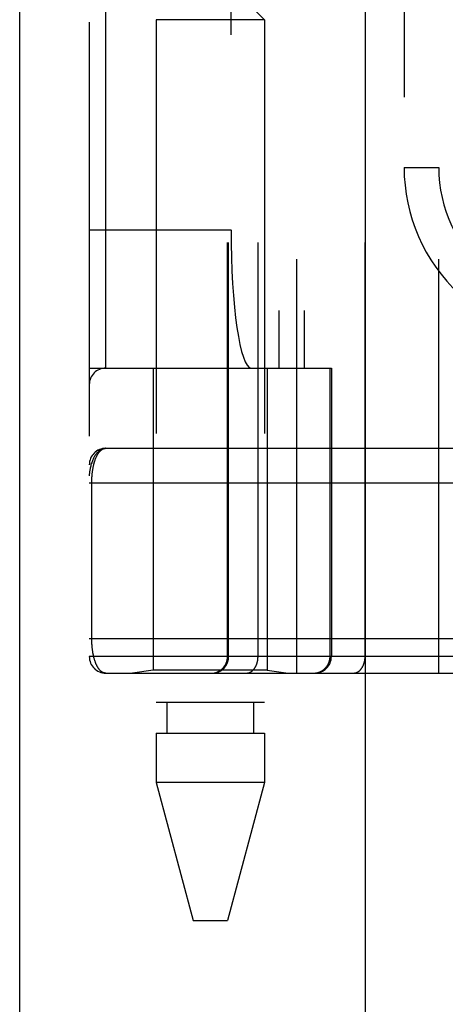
# Model space of a CAD drawing. Header units: inches. Extents: x 0 to 136, y 0 to 88.
# Tile 21 of 60: x 28.297 to 29.066, y 27.547 to 29.326. Entities that reach past the tile are written whole.
import ezdxf

# ---------------------------------------------------------------- set-up
doc = ezdxf.new("R2010")
doc.units = ezdxf.units.IN
doc.header["$LTSCALE"] = 7.48
doc.header["$MEASUREMENT"] = 0
doc.linetypes.add('HIDDEN', pattern=[0.2, 0.1, -0.1])
doc.layers.get('0').update_dxf_attribs({"linetype": 'CONTINUOUS'})
doc.layers.add('DOOR_ASSEMBLY', color=7, linetype='CONTINUOUS')

msp = doc.modelspace()

# ---------------------------------------------------------------- linework, layer by layer
at = {"color": 3, "linetype": 'Continuous'}
msp.add_line((28.297, 24.8219), (28.297, 63.8257), dxfattribs=at)
at = {"layer": 'DOOR_ASSEMBLY', "color": 3, "linetype": 'Continuous'}
msp.add_line((28.922, 25.0719), (28.922, 60.4219), dxfattribs=at)
at = {"layer": 'DOOR_ASSEMBLY', "color": 8, "linetype": 'HIDDEN'}
for p, q in [((28.7978, 28.1456), (28.7978, 30.8481)), ((29.0543, 28.1456), (29.0543, 30.8481)), ((28.4228, 30.8181), (28.4228, 28.1756)), ((28.6727, 28.1756), (28.6727, 30.8181)), ((28.6747, 28.1756), (28.6747, 30.8181)), ((28.7278, 28.1756), (28.7278, 30.8181)), ((28.9213, 28.1756), (28.9213, 30.8181)), ((28.4528, 28.6969), (28.4528, 30.2969)), ((28.7653, 30.2969), (28.7653, 28.6969)), ((28.8112, 30.2969), (28.8112, 28.6969)), ((28.6789, 30.0469), (28.6789, 28.9469)), ((28.9918, 29.9344), (28.9918, 29.0594)), ((28.7095, 29.3564), (28.7395, 29.3264)), ((28.5435, 29.3264), (28.5435, 28.0925)), ((28.7395, 29.3264), (28.5435, 29.3264)), ((28.7395, 29.3264), (28.7395, 28.0925)), ((28.9918, 29.0594), (29.0543, 29.0594)), ((28.4228, 28.9469), (28.6789, 28.9469)), ((28.4228, 28.6969), (28.8603, 28.6969)), ((28.5385, 28.6969), (28.5385, 28.1509)), ((28.7445, 28.6969), (28.7445, 28.1509)), ((28.858, 28.1756), (28.858, 28.6969)), ((28.8603, 28.6969), (28.8603, 28.1756)), ((28.4528, 28.5519), (29.3265, 28.5519)), ((28.4228, 28.4894), (29.3265, 28.4894)), ((28.4274, 28.2073), (28.4274, 28.4894)), ((28.4228, 28.2081), (29.3265, 28.2081)), ((29.0882, 28.1756), (28.4228, 28.1756)), ((28.5385, 28.1509), (28.501, 28.1456)), ((28.7445, 28.1509), (28.5385, 28.1509)), ((28.7445, 28.1509), (28.782, 28.1456)), ((28.4528, 28.1456), (29.3265, 28.1456)), ((28.7395, 28.0925), (28.5435, 28.0925)), ((28.5632, 28.0925), (28.5632, 28.0374)), ((28.7198, 28.0925), (28.7198, 28.0374)), ((28.5435, 28.0374), (28.7395, 28.0374)), ((28.5435, 28.0374), (28.5435, 27.9479)), ((28.7395, 28.0374), (28.7395, 27.9479)), ((28.5435, 27.9479), (28.6103, 27.6988)), ((28.7395, 27.9479), (28.5435, 27.9479)), ((28.7395, 27.9479), (28.6728, 27.6988)), ((28.6103, 27.6988), (28.6728, 27.6988))]:
    msp.add_line(p, q, dxfattribs=at)
for points in [[(28.4528, 28.5519), (28.4521, 28.5519), (28.4514, 28.5518), (28.4508, 28.5518), (28.4501, 28.5517), (28.4494, 28.5516), (28.4487, 28.5514), (28.448, 28.5512), (28.4473, 28.551), (28.4466, 28.5508), (28.4459, 28.5505), (28.4452, 28.5502), (28.4445, 28.5499), (28.4438, 28.5495), (28.4431, 28.5491), (28.4424, 28.5487), (28.4417, 28.5482), (28.441, 28.5476), (28.4403, 28.5471), (28.4396, 28.5465), (28.4388, 28.5458), (28.4381, 28.5451), (28.4374, 28.5444), (28.4367, 28.5436), (28.436, 28.5428), (28.4353, 28.5419), (28.4346, 28.5409), (28.4339, 28.5399), (28.4332, 28.5388), (28.4325, 28.5377), (28.4318, 28.5365), (28.4311, 28.5352), (28.4305, 28.5339), (28.4298, 28.5324), (28.4291, 28.5309), (28.4285, 28.5293), (28.4278, 28.5276), (28.4272, 28.5257), (28.4265, 28.5238), (28.4259, 28.5218), (28.4254, 28.5197), (28.4249, 28.5178), (28.4245, 28.516), (28.4242, 28.5144), (28.4239, 28.5128), (28.4237, 28.5114), (28.4235, 28.5101), (28.4233, 28.509), (28.4232, 28.5079), (28.4231, 28.507), (28.423, 28.5061), (28.4229, 28.5052), (28.4229, 28.5045), (28.4228, 28.5038), (28.4228, 28.5031), (28.4228, 28.5025), (28.4228, 28.5019)], [(28.4274, 28.4894), (28.4274, 28.4902), (28.4274, 28.491), (28.4274, 28.4918), (28.4274, 28.4927), (28.4274, 28.4935), (28.4275, 28.4943), (28.4275, 28.4951), (28.4275, 28.496), (28.4275, 28.4968), (28.4276, 28.4976), (28.4276, 28.4985), (28.4277, 28.4993), (28.4277, 28.5002), (28.4278, 28.501), (28.4278, 28.5019), (28.4279, 28.5027), (28.428, 28.5036), (28.4281, 28.5044), (28.4282, 28.5053), (28.4282, 28.5062), (28.4283, 28.5071), (28.4284, 28.5079), (28.4285, 28.5088), (28.4287, 28.5097), (28.4288, 28.5106), (28.4289, 28.5115), (28.429, 28.5124), (28.4292, 28.5133), (28.4293, 28.5141), (28.4295, 28.515), (28.4296, 28.5159), (28.4298, 28.5168), (28.4299, 28.5177), (28.4301, 28.5185), (28.4303, 28.5194), (28.4305, 28.5203), (28.4307, 28.5211), (28.4308, 28.522), (28.4311, 28.5228), (28.4313, 28.5237), (28.4315, 28.5245), (28.4317, 28.5254), (28.4319, 28.5262), (28.4322, 28.527), (28.4324, 28.5278), (28.4327, 28.5287), (28.4329, 28.5295), (28.4332, 28.5303), (28.4335, 28.5311), (28.4337, 28.5318), (28.434, 28.5326), (28.4343, 28.5334), (28.4346, 28.5342), (28.4349, 28.5349), (28.4352, 28.5357), (28.4356, 28.5364), (28.4359, 28.5371), (28.4362, 28.5378), (28.4366, 28.5385), (28.437, 28.5392), (28.4373, 28.5399), (28.4377, 28.5406), (28.4381, 28.5412), (28.4385, 28.5419), (28.4389, 28.5425), (28.4393, 28.5431), (28.4397, 28.5437), (28.4401, 28.5443), (28.4405, 28.5448), (28.441, 28.5454), (28.4414, 28.5459), (28.4419, 28.5464), (28.4423, 28.5469), (28.4428, 28.5474), (28.4433, 28.5478), (28.4438, 28.5483), (28.4443, 28.5487), (28.4448, 28.5491), (28.4453, 28.5494), (28.4458, 28.5498), (28.4464, 28.5501), (28.4469, 28.5504), (28.4475, 28.5507), (28.448, 28.5509), (28.4486, 28.5511), (28.4492, 28.5513), (28.4497, 28.5515), (28.4503, 28.5516), (28.4509, 28.5517), (28.4515, 28.5518), (28.4522, 28.5519), (28.4528, 28.5519)], [(28.4528, 28.1456), (28.4522, 28.1457), (28.4516, 28.1457), (28.451, 28.1458), (28.4504, 28.1459), (28.4498, 28.146), (28.4492, 28.1462), (28.4487, 28.1463), (28.4481, 28.1466), (28.4476, 28.1468), (28.447, 28.147), (28.4465, 28.1473), (28.446, 28.1476), (28.4455, 28.148), (28.445, 28.1483), (28.4445, 28.1487), (28.444, 28.1491), (28.4435, 28.1495), (28.443, 28.1499), (28.4426, 28.1504), (28.4421, 28.1509), (28.4417, 28.1513), (28.4412, 28.1518), (28.4408, 28.1524), (28.4404, 28.1529), (28.4399, 28.1535), (28.4395, 28.154), (28.4391, 28.1546), (28.4387, 28.1552), (28.4384, 28.1558), (28.438, 28.1565), (28.4376, 28.1571), (28.4372, 28.1577), (28.4369, 28.1584), (28.4365, 28.1591), (28.4362, 28.1598), (28.4359, 28.1605), (28.4355, 28.1612), (28.4352, 28.1619), (28.4349, 28.1626), (28.4346, 28.1634), (28.4343, 28.1641), (28.434, 28.1649), (28.4338, 28.1656), (28.4335, 28.1664), (28.4332, 28.1672), (28.433, 28.1679), (28.4327, 28.1687), (28.4325, 28.1695), (28.4322, 28.1703), (28.432, 28.1711), (28.4318, 28.1719), (28.4315, 28.1728), (28.4313, 28.1736), (28.4311, 28.1744), (28.4309, 28.1752), (28.4307, 28.1761), (28.4305, 28.1769), (28.4304, 28.1778), (28.4302, 28.1786), (28.43, 28.1794), (28.4298, 28.1803), (28.4297, 28.1812), (28.4295, 28.182), (28.4294, 28.1829), (28.4292, 28.1837), (28.4291, 28.1846), (28.429, 28.1855), (28.4289, 28.1863), (28.4287, 28.1872), (28.4286, 28.1881), (28.4285, 28.1889), (28.4284, 28.1898), (28.4283, 28.1906), (28.4282, 28.1915), (28.4281, 28.1923), (28.4281, 28.1932), (28.428, 28.194), (28.4279, 28.1949), (28.4278, 28.1957), (28.4278, 28.1966), (28.4277, 28.1974), (28.4277, 28.1982), (28.4276, 28.199), (28.4276, 28.1999), (28.4275, 28.2007), (28.4275, 28.2015), (28.4275, 28.2023), (28.4275, 28.2032), (28.4274, 28.204), (28.4274, 28.2048), (28.4274, 28.2056), (28.4274, 28.2065), (28.4274, 28.2073)], [(28.645, 28.1456), (28.6457, 28.1456), (28.6463, 28.1457), (28.647, 28.1457), (28.6476, 28.1458), (28.6483, 28.1458), (28.6489, 28.1459), (28.6495, 28.146), (28.6502, 28.1461), (28.6508, 28.1462), (28.6515, 28.1463), (28.6521, 28.1465), (28.6527, 28.1467), (28.6533, 28.1468), (28.654, 28.147), (28.6546, 28.1472), (28.6552, 28.1474), (28.6558, 28.1477), (28.6564, 28.1479), (28.657, 28.1482), (28.6576, 28.1484), (28.6582, 28.1487), (28.6587, 28.149), (28.6593, 28.1493), (28.6599, 28.1497), (28.6604, 28.15), (28.661, 28.1503), (28.6615, 28.1507), (28.6621, 28.1511), (28.6626, 28.1514), (28.6631, 28.1518), (28.6636, 28.1522), (28.6641, 28.1527), (28.6646, 28.1531), (28.6651, 28.1535), (28.6656, 28.154), (28.666, 28.1544), (28.6665, 28.1549), (28.6669, 28.1554), (28.6673, 28.1559), (28.6678, 28.1564), (28.6682, 28.1569), (28.6686, 28.1574), (28.669, 28.1579), (28.6693, 28.1584), (28.6697, 28.159), (28.6701, 28.1595), (28.6704, 28.1601), (28.6707, 28.1606), (28.6711, 28.1612), (28.6714, 28.1618), (28.6717, 28.1624), (28.6719, 28.163), (28.6722, 28.1636), (28.6725, 28.1642), (28.6727, 28.1648), (28.6729, 28.1654), (28.6731, 28.166), (28.6733, 28.1666), (28.6735, 28.1672), (28.6737, 28.1679), (28.6739, 28.1685), (28.674, 28.1691), (28.6741, 28.1698), (28.6743, 28.1704), (28.6744, 28.1711), (28.6745, 28.1717), (28.6745, 28.1724), (28.6746, 28.173), (28.6746, 28.1737), (28.6747, 28.1743), (28.6747, 28.175), (28.6747, 28.1756)], [(28.7066, 28.1456), (28.707, 28.1456), (28.7075, 28.1457), (28.708, 28.1457), (28.7084, 28.1458), (28.7089, 28.1458), (28.7093, 28.1459), (28.7098, 28.146), (28.7102, 28.1461), (28.7107, 28.1462), (28.7112, 28.1463), (28.7116, 28.1465), (28.7121, 28.1467), (28.7125, 28.1468), (28.7129, 28.147), (28.7134, 28.1472), (28.7138, 28.1474), (28.7143, 28.1477), (28.7147, 28.1479), (28.7151, 28.1482), (28.7155, 28.1484), (28.7159, 28.1487), (28.7164, 28.149), (28.7168, 28.1493), (28.7172, 28.1497), (28.7176, 28.15), (28.718, 28.1503), (28.7184, 28.1507), (28.7187, 28.1511), (28.7191, 28.1514), (28.7195, 28.1518), (28.7198, 28.1522), (28.7202, 28.1527), (28.7206, 28.1531), (28.7209, 28.1535), (28.7212, 28.154), (28.7216, 28.1544), (28.7219, 28.1549), (28.7222, 28.1554), (28.7225, 28.1559), (28.7228, 28.1564), (28.7231, 28.1569), (28.7234, 28.1574), (28.7237, 28.1579), (28.7239, 28.1584), (28.7242, 28.159), (28.7245, 28.1595), (28.7247, 28.1601), (28.7249, 28.1606), (28.7252, 28.1612), (28.7254, 28.1618), (28.7256, 28.1624), (28.7258, 28.163), (28.726, 28.1636), (28.7262, 28.1642), (28.7263, 28.1648), (28.7265, 28.1654), (28.7267, 28.166), (28.7268, 28.1666), (28.7269, 28.1672), (28.7271, 28.1679), (28.7272, 28.1685), (28.7273, 28.1691), (28.7274, 28.1698), (28.7275, 28.1704), (28.7275, 28.1711), (28.7276, 28.1717), (28.7277, 28.1724), (28.7277, 28.173), (28.7277, 28.1737), (28.7278, 28.1743), (28.7278, 28.175), (28.7278, 28.1756)], [(28.8283, 28.1456), (28.8289, 28.1456), (28.8296, 28.1457), (28.8302, 28.1457), (28.8309, 28.1458), (28.8315, 28.1458), (28.8321, 28.1459), (28.8328, 28.146), (28.8334, 28.1461), (28.8341, 28.1462), (28.8347, 28.1463), (28.8353, 28.1465), (28.836, 28.1467), (28.8366, 28.1468), (28.8372, 28.147), (28.8378, 28.1472), (28.8384, 28.1474), (28.839, 28.1477), (28.8396, 28.1479), (28.8402, 28.1482), (28.8408, 28.1484), (28.8414, 28.1487), (28.842, 28.149), (28.8425, 28.1493), (28.8431, 28.1497), (28.8437, 28.15), (28.8442, 28.1503), (28.8448, 28.1507), (28.8453, 28.1511), (28.8458, 28.1514), (28.8463, 28.1518), (28.8468, 28.1522), (28.8473, 28.1527), (28.8478, 28.1531), (28.8483, 28.1535), (28.8488, 28.154), (28.8493, 28.1544), (28.8497, 28.1549), (28.8502, 28.1554), (28.8506, 28.1559), (28.851, 28.1564), (28.8514, 28.1569), (28.8518, 28.1574), (28.8522, 28.1579), (28.8526, 28.1584), (28.8529, 28.159), (28.8533, 28.1595), (28.8536, 28.1601), (28.854, 28.1606), (28.8543, 28.1612), (28.8546, 28.1618), (28.8549, 28.1624), (28.8552, 28.163), (28.8554, 28.1636), (28.8557, 28.1642), (28.8559, 28.1648), (28.8562, 28.1654), (28.8564, 28.166), (28.8566, 28.1666), (28.8568, 28.1672), (28.8569, 28.1679), (28.8571, 28.1685), (28.8572, 28.1691), (28.8574, 28.1698), (28.8575, 28.1704), (28.8576, 28.1711), (28.8577, 28.1717), (28.8578, 28.1724), (28.8578, 28.173), (28.8579, 28.1737), (28.8579, 28.1743), (28.8579, 28.175), (28.858, 28.1756)], [(28.9001, 28.1456), (28.9006, 28.1456), (28.901, 28.1457), (28.9015, 28.1457), (28.902, 28.1458), (28.9024, 28.1458), (28.9029, 28.1459), (28.9033, 28.146), (28.9038, 28.1461), (28.9042, 28.1462), (28.9047, 28.1463), (28.9051, 28.1465), (28.9056, 28.1467), (28.906, 28.1468), (28.9065, 28.147), (28.9069, 28.1472), (28.9074, 28.1474), (28.9078, 28.1477), (28.9082, 28.1479), (28.9086, 28.1482), (28.9091, 28.1484), (28.9095, 28.1487), (28.9099, 28.149), (28.9103, 28.1493), (28.9107, 28.1497), (28.9111, 28.15), (28.9115, 28.1503), (28.9119, 28.1507), (28.9123, 28.1511), (28.9126, 28.1514), (28.913, 28.1518), (28.9134, 28.1522), (28.9137, 28.1527), (28.9141, 28.1531), (28.9144, 28.1535), (28.9148, 28.154), (28.9151, 28.1544), (28.9154, 28.1549), (28.9157, 28.1554), (28.9161, 28.1559), (28.9164, 28.1564), (28.9166, 28.1569), (28.9169, 28.1574), (28.9172, 28.1579), (28.9175, 28.1584), (28.9177, 28.159), (28.918, 28.1595), (28.9182, 28.1601), (28.9185, 28.1606), (28.9187, 28.1612), (28.9189, 28.1618), (28.9191, 28.1624), (28.9193, 28.163), (28.9195, 28.1636), (28.9197, 28.1642), (28.9199, 28.1648), (28.92, 28.1654), (28.9202, 28.166), (28.9203, 28.1666), (28.9205, 28.1672), (28.9206, 28.1679), (28.9207, 28.1685), (28.9208, 28.1691), (28.9209, 28.1698), (28.921, 28.1704), (28.9211, 28.1711), (28.9211, 28.1717), (28.9212, 28.1724), (28.9212, 28.173), (28.9213, 28.1737), (28.9213, 28.1743), (28.9213, 28.175), (28.9213, 28.1756)]]:
    msp.add_lwpolyline(points, dxfattribs=at)
for centre, radius, start, end in [((29.3043, 29.0594), 0.3125, 180, 274.0875), ((29.3043, 29.0594), 0.25, 180, 280.3342), ((28.4528, 28.6669), 0.03, 90, 180), ((28.4528, 28.5219), 0.03, 90.0001, 180), ((28.4528, 28.1756), 0.03, 180, 270), ((28.6427, 28.1756), 0.03, 270, 360), ((28.8303, 28.1756), 0.03, 270, 360)]:
    msp.add_arc(centre, radius, start, end, dxfattribs=at)
msp.add_ellipse((28.7157, 28.9469), major_axis=(0, 0.25), ratio=0.146965, start_param=-4.712389, end_param=-3.141593, dxfattribs=at)

doc.saveas('drawing.dxf')
